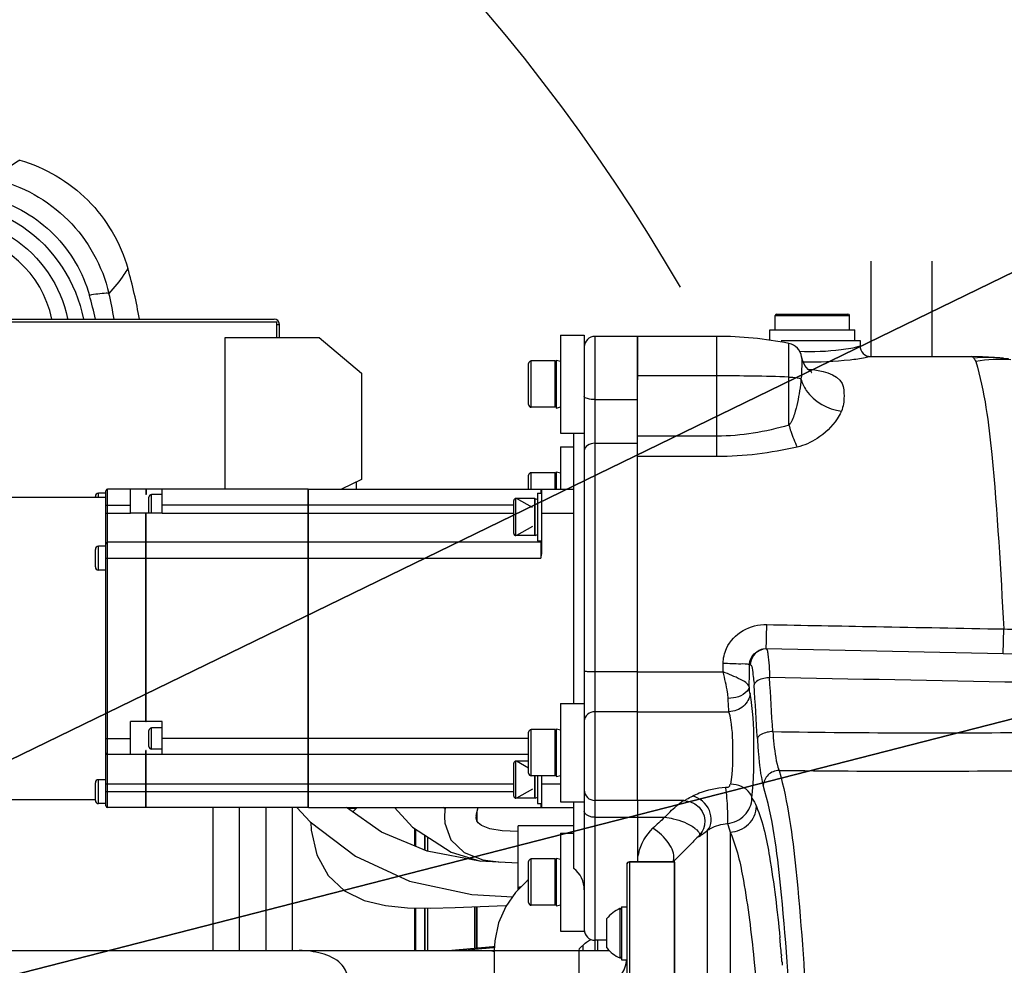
# Model space of a CAD drawing. Header units: millimetres. Extents: x 0 to 11890, y 0 to 8410.
# Tile 70 of 137: x 7280 to 7466, y 2120 to 2298. Entities that reach past the tile are written whole.
import ezdxf

# ---------------------------------------------------------------- set-up
doc = ezdxf.new("R2010")
doc.units = ezdxf.units.MM
doc.header["$LTSCALE"] = 653.95
doc.layers.get('0').update_dxf_attribs({"linetype": 'CONTINUOUS'})
for name, color, linetype in [('304102000017DXF_CONTINUOUS_LINE', 7, 'CONTINUOUS'), ('304102000019DXF_CONTINUOUS_LINE', 7, 'CONTINUOUS'), ('304103000010DXF_CONTINUOUS_LINE', 7, 'CONTINUOUS'), ('304103000011DXF_CONTINUOUS_LINE', 7, 'CONTINUOUS'), ('304104000156DXF_CONTINUOUS_LINE', 7, 'CONTINUOUS'), ('304104000663DXF_CONTINUOUS_LINE', 7, 'CONTINUOUS'), ('304104000664DXF_CONTINUOUS_LINE', 7, 'CONTINUOUS'), ('304107000018DXF_CONTINUOUS_LINE', 7, 'CONTINUOUS'), ('304107000038DXF_CONTINUOUS_LINE', 7, 'CONTINUOUS'), ('304304000009DXF_CONTINUOUS_LINE', 7, 'CONTINUOUS'), ('304304000010DXF_CONTINUOUS_LINE', 7, 'CONTINUOUS'), ('304304000118DXF_CONTINUOUS_LINE', 7, 'CONTINUOUS'), ('501023000093DXF_CONTINUOUS_LINE', 7, 'CONTINUOUS'), ('501023000176DXF_CONTINUOUS_LINE', 7, 'CONTINUOUS'), ('501024000013DXF_CONTINUOUS_LINE', 7, 'CONTINUOUS'), ('504001000006DXF_CONTINUOUS_LINE', 7, 'CONTINUOUS'), ('504001000007DXF_CONTINUOUS_LINE', 7, 'CONTINUOUS'), ('604006000001DXF_CONTINUOUS_LINE', 7, 'CONTINUOUS'), ('604006000002DXF_CONTINUOUS_LINE', 7, 'CONTINUOUS'), ('604007000001DXF_CONTINUOUS_LINE', 7, 'CONTINUOUS'), ('626001000001DXF_CONTINUOUS_LINE', 7, 'CONTINUOUS'), ('QJR6-2000HBUDXF_CONTINUOUS_LINE', 7, 'CONTINUOUS'), ('ZUIDAYUNDONGDXF_CONTINUOUS_LINE', 7, 'CONTINUOUS'), ('ZUIDAYUNDONGFANWEIDXF_DIMENSION', 7, 'CONTINUOUS')]:
    doc.layers.add(name, color=color, linetype=linetype)
doc.styles.get("Standard").update_dxf_attribs({"font": 'txt', "width": 0.7})
doc.dimstyles.new('DIMSTYLE_10', dxfattribs={"dimtxt": 120, "dimasz": 60, "dimexe": 1, "dimexo": 0, "dimgap": 6, "dimtad": 0, "dimtih": 1, "dimtoh": 1, "dimdec": 1, "dimdsep": 46, "dimtxsty": 'Standard', "dimblk": '_FILLED', "dimblk1": '_FILLED', "dimblk2": '_FILLED', "dimcen": 0.09, "dimclrt": 5, "dimazin": 2, "dimtp": 0.5, "dimtm": 0.5, "dimtfac": 1, "dimtdec": 65535, "dimtofl": 0, "dimtmove": 0, "dimatfit": 3, "dimldrblk": '_FILLED', "dimfxl": 0, "dimtolj": 1, "dimarcsym": 0})
doc.dimstyles.new('DIMSTYLE_11', dxfattribs={"dimtxt": 120, "dimasz": 60, "dimexe": 1, "dimexo": 0, "dimtad": 1, "dimdsep": 46, "dimtxsty": 'Standard', "dimblk": '_FILLED', "dimblk1": '_FILLED', "dimblk2": '_FILLED', "dimcen": 0.09, "dimclrt": 5, "dimazin": 2, "dimtp": 0.8, "dimtm": 0.8, "dimtfac": 1, "dimtofl": 0, "dimtmove": 0, "dimatfit": 3, "dimldrblk": '_FILLED', "dimfxl": 0, "dimtolj": 1, "dimarcsym": 0})
doc.dimstyles.new('DIMSTYLE_12', dxfattribs={"dimtxt": 120, "dimasz": 60, "dimexe": 1, "dimexo": 0, "dimtad": 1, "dimdec": 0, "dimdsep": 46, "dimtxsty": 'Standard', "dimblk": '_FILLED', "dimblk1": '_FILLED', "dimblk2": '_FILLED', "dimcen": 0.09, "dimclrt": 5, "dimazin": 2, "dimtp": 2, "dimtm": 2, "dimtfac": 1, "dimtdec": 0, "dimtofl": 0, "dimtmove": 0, "dimatfit": 3, "dimldrblk": '_FILLED', "dimfxl": 0, "dimtolj": 1, "dimarcsym": 0})

# ---------------------------------------------------------------- blocks, each defined once
blk = doc.blocks.new('*D18')
at = {"layer": 'ZUIDAYUNDONGFANWEIDXF_DIMENSION', "color": 2, "linetype": 'Continuous'}
for start, end in [(104.65052, 170), (0, 64.70784)]:
    blk.add_arc((7101.47, 2072.36), 643.87, start, end, dxfattribs=at)
for points in [[(6470.78, 2244.9), (6467.38, 2184.17), (6490.29, 2240.51)], [(7732.55, 2131.83), (7745.34, 2072.36), (7752.53, 2132.76)]]:
    blk.add_solid(points, dxfattribs=at)
blk = doc.blocks.new('_FILLED')
at = {"color": 0, "linetype": 'ByBlock'}
blk.add_solid([(0, 0), (-1, 0.1667), (-1, -0.1667)], dxfattribs=at)
blk = doc.blocks.new('*D20')
at = {"layer": 'ZUIDAYUNDONGFANWEIDXF_DIMENSION', "color": 2, "linetype": 'Continuous'}
for p, q in [((7101.47, 2072.36), (8154.88, 2584.54)), ((7586.21, 2308.04), (7101.47, 2072.36)), ((7586.21, 2308.04), (7586.21, 2308.04))]:
    blk.add_line(p, q, dxfattribs=at)
at = {"layer": 'ZUIDAYUNDONGFANWEIDXF_DIMENSION', "color": 2, "linetype": 'Continuous', "xscale": 60, "yscale": 60, "zscale": 60, "rotation": 205.9299928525}
blk.add_blockref('_FILLED', (7586.21, 2308.04), dxfattribs=at)
blk = doc.blocks.new('*D21')
at = {"layer": 'ZUIDAYUNDONGFANWEIDXF_DIMENSION', "color": 2, "linetype": 'Continuous'}
for p, q in [((7101.47, 2072.36), (9596.57, 2711.23)), ((9052.85, 2572.01), (7101.47, 2072.36)), ((9052.85, 2572.01), (9052.85, 2572.01))]:
    blk.add_line(p, q, dxfattribs=at)
at = {"layer": 'ZUIDAYUNDONGFANWEIDXF_DIMENSION', "color": 2, "linetype": 'Continuous', "xscale": 60, "yscale": 60, "zscale": 60, "rotation": 194.361527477}
blk.add_blockref('_FILLED', (9052.85, 2572.01), dxfattribs=at)

msp = doc.modelspace()

# ---------------------------------------------------------------- linework, layer by layer
at = {"layer": '304102000017DXF_CONTINUOUS_LINE', "color": 7, "linetype": 'Continuous'}
for p, q in [((7396.466, 2238.1), (7388.466, 2238.1)), ((7396.466, 2238.1), (7396.466, 2229.936)), ((7386.466, 2222.258), (7386.466, 2168.888)), ((7384.466, 2168.888), (7384.466, 2219.85)), ((7396.466, 2150.638), (7396.466, 2215.44)), ((7384.466, 2137.804), (7384.466, 2150.388)), ((7386.466, 2150.388), (7386.466, 2126.304)), ((7396.466, 2150.638), (7388.466, 2150.638)), ((7396.466, 2150.518), (7396.466, 2139.075)), ((7390.716, 2124.304), (7388.466, 2124.304))]:
    msp.add_line(p, q, dxfattribs=at)
at = {"layer": '304102000017DXF_CONTINUOUS_LINE', "color": 9, "linetype": 'Continuous'}
for p, q in [((7388.466, 2238.1), (7388.466, 2124.304)), ((7388.466, 2226.173), (7396.466, 2226.173)), ((7388.466, 2217.95), (7396.466, 2217.95)), ((7396.466, 2174.853), (7388.466, 2174.853)), ((7396.466, 2167.35), (7388.466, 2167.35)), ((7388.466, 2147.475), (7396.466, 2147.475))]:
    msp.add_line(p, q, dxfattribs=at)
at = {"layer": '304102000017DXF_CONTINUOUS_LINE', "color": 7, "linetype": 'Continuous'}
for centre, radius, start, end in [((7388.466, 2236.1), 2, 90, 180), ((7388.466, 2152.638), 2, 180, 270), ((7381.466, 2133.804), 5, 0, 53.1301), ((7388.466, 2126.304), 2, 180, 270)]:
    msp.add_arc(centre, radius, start, end, dxfattribs=at)
at = {"layer": '304102000017DXF_CONTINUOUS_LINE', "color": 9, "linetype": 'Continuous'}
for points, knots in [([(7388.466, 2226.173), (7387.99, 2226.173), (7387.368, 2226.211), (7386.466, 2226.575), (7386.466, 2226.824)], [0, 0, 0, 0, 0.6570459, 1, 1, 1, 1]), ([(7388.466, 2217.95), (7387.975, 2217.95), (7387.064, 2217.766), (7386.466, 2216.929), (7386.466, 2216.545)], [0, 0, 0, 0, 0.5607928, 1, 1, 1, 1]), ([(7388.466, 2174.853), (7388.211, 2174.853), (7387.751, 2174.864), (7387.091, 2174.881), (7386.763, 2174.951), (7386.466, 2174.96), (7386.466, 2175.015)], [0, 0, 0, 0, 0.3796777, 0.7018676, 0.918477, 1, 1, 1, 1]), ([(7388.466, 2167.35), (7387.965, 2167.35), (7386.968, 2167.049), (7386.466, 2166.085), (7386.466, 2165.636)], [0, 0, 0, 0, 0.5271471, 1, 1, 1, 1]), ([(7388.466, 2147.475), (7388.209, 2147.475), (7387.452, 2147.533), (7386.466, 2148.088), (7386.466, 2148.633)], [0, 0, 0, 0, 0.3205457, 1, 1, 1, 1])]:
    msp.add_open_spline(points, degree=3, knots=knots, dxfattribs=at)
at = {"layer": '304102000019DXF_CONTINUOUS_LINE', "color": 7, "linetype": 'Continuous'}
for p, q in [((7411.466, 2238.1), (7396.466, 2238.1)), ((7396.466, 2150.639), (7396.466, 2238.099)), ((7423.572, 2237.304), (7438.466, 2237.304)), ((7438.466, 2237.304), (7438.466, 2236.304)), ((7427.436, 2234.245), (7427.437, 2234.24)), ((7427.526, 2233.825), (7427.437, 2234.24)), ((7427.595, 2233.599), (7427.526, 2233.825)), ((7440.466, 2234.304), (7459.402, 2234.304)), ((7420.184, 2179.159), (7420.157, 2179.154)), ((7420.785, 2179.205), (7420.18, 2179.158)), ((7465.469, 2178.306), (7420.786, 2179.205)), ((7484.383, 2177.924), (7465.469, 2178.306)), ((7405.204, 2150.638), (7396.466, 2150.638)), ((7396.466, 2150.219), (7396.466, 2139.075)), ((7408.401, 2144.299), (7408.372, 2144.263)), ((7408.372, 2144.263), (7408.376, 2144.268)), ((7406.52, 2142.414), (7403.455, 2139.349)), ((7403.309, 2139.189), (7403.195, 2139.079)), ((7403.466, 2005.361), (7403.466, 2139.339)), ((7191.466, 2122.359), (7369.466, 2122.359)), ((7385.466, 2122.359), (7391.164, 2122.359))]:
    msp.add_line(p, q, dxfattribs=at)
at = {"layer": '304102000019DXF_CONTINUOUS_LINE', "color": 9, "linetype": 'Continuous'}
for p, q in [((7411.466, 2215.44), (7411.466, 2238.1)), ((7425.048, 2221.382), (7425.048, 2236.77)), ((7411.466, 2230.663), (7396.466, 2230.663)), ((7411.466, 2219.307), (7396.466, 2219.307)), ((7411.466, 2215.44), (7396.466, 2215.44)), ((7465.469, 2178.306), (7465.569, 2182.957)), ((7465.469, 2178.289), (7465.469, 2178.306)), ((7412.626, 2174.853), (7412.64, 2176.442)), ((7417.605, 2176.182), (7417.727, 2176.204)), ((7396.466, 2174.853), (7412.626, 2174.853)), ((7396.466, 2167.35), (7413.744, 2167.35)), ((7396.466, 2147.475), (7401.623, 2147.475)), ((7409.708, 2078.043), (7409.708, 2145.018)), ((7413.951, 2144.692), (7413.951, 2079.597)), ((7408.105, 2143.97), (7408.372, 2144.263)), ((7423.624, 2121.573), (7423.642, 2121.352))]:
    msp.add_line(p, q, dxfattribs=at)
at = {"layer": '304102000019DXF_CONTINUOUS_LINE', "color": 7, "linetype": 'Continuous'}
for points in [[(7429.326, 2231.316), (7429.395, 2231.289), (7429.228, 2231.387), (7428.693, 2231.827), (7428.069, 2232.608), (7427.595, 2233.599)], [(7465.485, 2233.962), (7463.786, 2234.126), (7461.558, 2234.261), (7459.402, 2234.304)], [(7466.533, 2233.833), (7466.388, 2233.852), (7465.485, 2233.962)], [(7405.204, 2150.638), (7406.374, 2150.461), (7407.332, 2150.019), (7408.112, 2149.374), (7408.683, 2148.589), (7409.038, 2147.73), (7409.181, 2146.854), (7409.134, 2146.013), (7408.935, 2145.265), (7408.653, 2144.672), (7408.429, 2144.336), (7408.401, 2144.299)]]:
    msp.add_lwpolyline(points, dxfattribs=at)
for centre, radius, start, end in [((7411.466, 2168.1), 70, 78.81194, 90), ((7424.466, 2233.827), 3, 8.01775, 78.81194), ((7440.466, 2236.304), 2, 179.99998, 270), ((7804.298, 1744.54), 562.61, 134.7661, 134.9931), ((7434.587, 2106.568), 45.194, 133.52072, 133.79571)]:
    msp.add_arc(centre, radius, start, end, dxfattribs=at)
at = {"layer": '304102000019DXF_CONTINUOUS_LINE', "color": 9, "linetype": 'Continuous'}
for centre, radius, start, end in [((7462.513, 2207.377), 26.751, 83.6223, 95.63077), ((7429.429, 2289.994), 56.723, 268.29035, 268.40954), ((7411.528, 1834.949), 395.714, 88.04213, 90.00907), ((7427.606, 2227.23), 8.014, 335.12184, 336.2452), ((7420.698, 2176.243), 2.961, 100.07155, 106.8606), ((6921.219, 2179.278), 496.396, 359.16317, 359.64263), ((4027.147, 1964.84), 3397.686, 3.331546, 3.502458), ((4150.082, 1968.18), 3277.758, 3.418538, 3.59646), ((6820.601, -31141.074), 33320.282, 88.804154, 88.9668474), ((7452.231, 4018.104), 1854.721, 269.065922, 270.699338), ((7448.427, 4497.113), 2340.943, 269.382205, 270.656287), ((7596.889, 1936.291), 287.624, 132.75723, 133.36486), ((7405.31, 2146.749), 3.926, 320.8157, 337.74479), ((7405.387, 2146.688), 3.828, 315.11981, 320.7948), ((7402.016, 2139.734), 1.327, 328.48993, 335.41897), ((7096.492, 2094.17), 328.277, 4.78843, 5.35013), ((7063.648, 2091.388), 361.239, 4.58544, 4.75803)]:
    msp.add_arc(centre, radius, start, end, dxfattribs=at)
for points, knots in [([(7426.989, 2235.314), (7429.62, 2235.14), (7433.477, 2235.394), (7437.31, 2235.939), (7438.466, 2236.304)], [0, 0, 0, 0, 0.6851479, 1, 1, 1, 1]), ([(7427.437, 2234.24), (7427.448, 2234.162), (7427.467, 2233.583), (7427.459, 2233.006), (7427.453, 2232.507)], [0, 0, 0, 0, 0.1361672, 1, 1, 1, 1]), ([(7427.854, 2233.292), (7430.763, 2233.211), (7434.642, 2233.473), (7438.836, 2233.95), (7440.116, 2234.286), (7440.466, 2234.304)], [0, 0, 0, 0, 0.6891327, 0.9170389, 1, 1, 1, 1]), ([(7459.402, 2234.304), (7459.487, 2234.304), (7459.682, 2234.231), (7459.818, 2234.085), (7459.888, 2233.998)], [0, 0, 0, 0, 0.4305893, 1, 1, 1, 1]), ([(7459.888, 2233.998), (7459.958, 2233.912), (7460.094, 2233.706), (7460.206, 2233.487), (7460.263, 2233.364)], [0, 0, 0, 0, 0.4492731, 1, 1, 1, 1]), ([(7428.759, 2231.946), (7431.034, 2231.67), (7435.221, 2230.965), (7435.516, 2226.625), (7435.324, 2224.87), (7434.941, 2224.002)], [0, 0, 0, 0, 0.5663128, 0.7656636, 1, 1, 1, 1]), ([(7460.263, 2233.364), (7461.985, 2227.692), (7464.054, 2210.767), (7464.944, 2193.926), (7465.569, 2182.956)], [0, 0, 0, 0, 0.3504449, 1, 1, 1, 1]), ([(7425.048, 2230.432), (7425.298, 2230.423), (7426.057, 2230.365), (7426.867, 2230.327), (7427.323, 2230.08)], [0, 0, 0, 0, 0.3260882, 1, 1, 1, 1]), ([(7427.323, 2230.08), (7427.187, 2228.591), (7426.871, 2226.337), (7426.106, 2223.449), (7425.581, 2221.933), (7425.048, 2221.382)], [0, 0, 0, 0, 0.4946644, 0.7460647, 1, 1, 1, 1]), ([(7427.323, 2230.08), (7427.521, 2229.315), (7428.982, 2226.228), (7432.396, 2224.334), (7434.941, 2224.002)], [0, 0, 0, 0, 0.2354125, 1, 1, 1, 1]), ([(7434.877, 2223.859), (7434.667, 2223.407), (7433.53, 2221.444), (7431.831, 2219.824), (7430.354, 2218.857)], [0, 0, 0, 0, 0.2199147, 1, 1, 1, 1]), ([(7425.048, 2221.382), (7425.159, 2220.996), (7425.595, 2219.583), (7426.123, 2218.194), (7426.6, 2217.228)], [0, 0, 0, 0, 0.2717238, 1, 1, 1, 1]), ([(7413.287, 2179.304), (7413.931, 2180.69), (7416.195, 2183.076), (7419.338, 2183.821), (7420.872, 2183.792)], [0, 0, 0, 0, 0.4991248, 1, 1, 1, 1]), ([(7420.778, 2179.512), (7420.783, 2179.737), (7420.817, 2181.163), (7420.847, 2182.59), (7420.872, 2183.792)], [0, 0, 0, 0, 0.1573078, 1, 1, 1, 1]), ([(7420.768, 2179.201), (7420.794, 2179.208), (7420.738, 2179.36), (7420.776, 2179.435), (7420.778, 2179.512)], [0, 0, 0, 0, 0.2530545, 1, 1, 1, 1]), ([(7420.786, 2179.205), (7420.821, 2179.204), (7420.9, 2179.105), (7420.928, 2179.011), (7420.948, 2178.943)], [0, 0, 0, 0, 0.3338801, 1, 1, 1, 1]), ([(7420.948, 2178.943), (7421.019, 2178.711), (7421.292, 2177), (7421.351, 2175.273), (7421.397, 2173.79)], [0, 0, 0, 0, 0.1405844, 1, 1, 1, 1]), ([(7417.605, 2176.182), (7417.101, 2176.405), (7415.366, 2176.287), (7413.747, 2176.436), (7412.64, 2176.442)], [0, 0, 0, 0, 0.3325267, 1, 1, 1, 1]), ([(7417.727, 2176.204), (7418.08, 2176.267), (7418.242, 2174.208), (7418.429, 2173.352), (7418.486, 2172.409)], [0, 0, 0, 0, 0.2753927, 1, 1, 1, 1]), ([(7413.59, 2169.851), (7413.575, 2170.244), (7413.377, 2171.936), (7412.955, 2173.588), (7412.626, 2174.853)], [0, 0, 0, 0, 0.23103, 1, 1, 1, 1]), ([(7417.562, 2172.029), (7417.342, 2172.721), (7415.396, 2173.743), (7413.743, 2174.443), (7412.626, 2174.853)], [0, 0, 0, 0, 0.3792441, 1, 1, 1, 1]), ([(7421.397, 2173.79), (7421.043, 2173.77), (7420.017, 2173.623), (7418.648, 2173.134), (7418.486, 2172.409)], [0, 0, 0, 0, 0.3232633, 1, 1, 1, 1]), ([(7417.562, 2172.028), (7417.509, 2171.738), (7416.651, 2170.325), (7414.863, 2169.92), (7413.59, 2169.851)], [0, 0, 0, 0, 0.1881629, 1, 1, 1, 1]), ([(7417.716, 2170.778), (7417.654, 2169.893), (7416.615, 2168.082), (7414.72, 2167.402), (7413.744, 2167.35)], [0, 0, 0, 0, 0.4760042, 1, 1, 1, 1]), ([(7417.716, 2170.778), (7417.703, 2170.847), (7417.618, 2171.248), (7417.603, 2171.662), (7417.606, 2172.002)], [0, 0, 0, 0, 0.1699158, 1, 1, 1, 1]), ([(7418.083, 2151.081), (7418.447, 2154.59), (7418.522, 2161.169), (7418.309, 2167.787), (7417.716, 2170.778)], [0, 0, 0, 0, 0.5364081, 1, 1, 1, 1]), ([(7413.744, 2167.35), (7413.728, 2167.52), (7413.656, 2168.353), (7413.616, 2169.187), (7413.59, 2169.851)], [0, 0, 0, 0, 0.2044362, 1, 1, 1, 1]), ([(7414.111, 2153.714), (7414.473, 2156.133), (7414.556, 2160.698), (7414.326, 2165.315), (7413.744, 2167.35)], [0, 0, 0, 0, 0.5361086, 1, 1, 1, 1]), ([(7421.995, 2163.63), (7421.642, 2163.609), (7420.626, 2163.466), (7419.255, 2163.008), (7419.09, 2162.292)], [0, 0, 0, 0, 0.3252863, 1, 1, 1, 1]), ([(7421.995, 2163.63), (7422.056, 2162.839), (7422.301, 2160.383), (7422.597, 2157.882), (7423.186, 2156.306)], [0, 0, 0, 0, 0.3202323, 1, 1, 1, 1]), ([(7419.09, 2162.292), (7419.145, 2161.345), (7419.373, 2158.407), (7419.637, 2155.431), (7420.206, 2153.508)], [0, 0, 0, 0, 0.3210374, 1, 1, 1, 1]), ([(7423.186, 2156.306), (7422.441, 2156.277), (7420.949, 2155.688), (7420.237, 2154.222), (7420.206, 2153.508)], [0, 0, 0, 0, 0.5105978, 1, 1, 1, 1]), ([(7423.186, 2156.306), (7424.917, 2150.255), (7426.892, 2134.468), (7427.988, 2118.727), (7428.415, 2109.22)], [0, 0, 0, 0, 0.3980563, 1, 1, 1, 1]), ([(7413.111, 2153.121), (7413.325, 2153.132), (7413.721, 2153.045), (7413.96, 2153.514), (7413.881, 2153.631)], [0, 0, 0, 0, 0.6030207, 1, 1, 1, 1]), ([(7418.083, 2151.081), (7418.038, 2151.423), (7417.313, 2152.999), (7415.425, 2153.636), (7414.111, 2153.714)], [0, 0, 0, 0, 0.2079264, 1, 1, 1, 1]), ([(7406.88, 2151.459), (7407.288, 2151.682), (7409.245, 2152.602), (7411.419, 2153.036), (7413.111, 2153.121)], [0, 0, 0, 0, 0.2155004, 1, 1, 1, 1]), ([(7413.447, 2146.294), (7413.555, 2146.591), (7413.508, 2147.549), (7413.5, 2149.805), (7413.315, 2151.781), (7413.111, 2153.121)], [0, 0, 0, 0, 0.1384784, 0.4062915, 1, 1, 1, 1]), ([(7425.528, 2105.81), (7425.114, 2115.453), (7424.013, 2131.398), (7422.01, 2147.404), (7420.206, 2153.508)], [0, 0, 0, 0, 0.6026465, 1, 1, 1, 1]), ([(7401.623, 2147.475), (7401.95, 2147.833), (7403.041, 2148.971), (7404.282, 2149.946), (7405.124, 2150.639)], [0, 0, 0, 0, 0.3079037, 1, 1, 1, 1]), ([(7405.204, 2150.638), (7405.406, 2150.638), (7405.955, 2151.022), (7406.511, 2151.257), (7406.88, 2151.459)], [0, 0, 0, 0, 0.324184, 1, 1, 1, 1]), ([(7409.708, 2145.018), (7410.529, 2145.96), (7410.587, 2149.217), (7408.235, 2151.16), (7406.88, 2151.459)], [0, 0, 0, 0, 0.4737166, 1, 1, 1, 1]), ([(7413.447, 2146.294), (7414.643, 2146.411), (7416.999, 2147.51), (7418.042, 2149.912), (7418.083, 2151.081)], [0, 0, 0, 0, 0.5068287, 1, 1, 1, 1]), ([(7413.951, 2144.692), (7415.202, 2144.73), (7417.743, 2145.767), (7418.878, 2148.288), (7418.917, 2149.515)], [0, 0, 0, 0, 0.5050071, 1, 1, 1, 1]), ([(7418.917, 2149.515), (7420.194, 2146.524), (7421.84, 2138.195), (7422.859, 2129.897), (7423.339, 2124.779)], [0, 0, 0, 0, 0.3875046, 1, 1, 1, 1]), ([(7401.623, 2147.475), (7402.167, 2147.421), (7404.128, 2147.075), (7406.058, 2146.331), (7407.218, 2145.469)], [0, 0, 0, 0, 0.2746139, 1, 1, 1, 1]), ([(7409.708, 2145.018), (7409.891, 2145.14), (7411.019, 2145.831), (7412.346, 2146.221), (7413.447, 2146.294)], [0, 0, 0, 0, 0.1661199, 1, 1, 1, 1]), ([(7396.494, 2139.069), (7396.532, 2139.606), (7396.848, 2141.933), (7398.08, 2144.15), (7399.395, 2145.393)], [0, 0, 0, 0, 0.2293901, 1, 1, 1, 1]), ([(7403.333, 2139.532), (7403.533, 2140.565), (7402.325, 2143.019), (7400.575, 2144.683), (7399.395, 2145.393)], [0, 0, 0, 0, 0.4329787, 1, 1, 1, 1]), ([(7407.218, 2145.469), (7407.376, 2145.351), (7407.778, 2145.016), (7408.272, 2144.484), (7408.181, 2144.135)], [0, 0, 0, 0, 0.3527328, 1, 1, 1, 1]), ([(7413.951, 2144.692), (7415.256, 2141.823), (7416.934, 2133.75), (7418.758, 2119.341), (7419.947, 2100.627), (7420.321, 2086.902), (7420.399, 2079.597)], [0, 0, 0, 0, 0.1441055, 0.3721426, 0.6660172, 1, 1, 1, 1]), ([(7408.105, 2143.97), (7408.07, 2143.926), (7407.95, 2143.798), (7408.213, 2143.864), (7408.404, 2144.048), (7408.655, 2144.205), (7408.793, 2144.309)], [0, 0, 0, 0, 0.1545649, 0.2398629, 0.5268488, 1, 1, 1, 1]), ([(7408.181, 2144.135), (7408.174, 2144.107), (7408.153, 2144.054), (7408.119, 2144.007), (7408.1, 2143.987)], [0, 0, 0, 0, 0.4980554, 1, 1, 1, 1]), ([(7408.1, 2143.987), (7408.111, 2143.997), (7408.124, 2144.032), (7408.137, 2144.012), (7408.136, 2144.01)], [0, 0, 0, 0, 0.8829729, 1, 1, 1, 1]), ([(7408.136, 2144.01), (7408.133, 2144.004), (7408.123, 2143.991), (7408.112, 2143.978), (7408.105, 2143.97)], [0, 0, 0, 0, 0.3828098, 1, 1, 1, 1]), ([(7403.223, 2139.182), (7403.248, 2139.236), (7403.292, 2139.351), (7403.321, 2139.471), (7403.333, 2139.532)], [0, 0, 0, 0, 0.4893536, 1, 1, 1, 1]), ([(7423.731, 2120.268), (7423.74, 2120.153), (7423.758, 2119.924), (7423.776, 2119.694), (7423.785, 2119.579)], [0, 0, 0, 0, 0.4990194, 1, 1, 1, 1])]:
    msp.add_open_spline(points, degree=3, knots=knots, dxfattribs=at)
for points in [[(7466.885, 2233.694), (7464.684, 2233.863), (7462.445, 2233.744), (7460.271, 2233.365)], [(7427.453, 2232.507), (7427.444, 2231.697), (7427.43, 2230.883), (7427.323, 2230.08)], [(7425.048, 2221.382), (7420.652, 2220.096), (7416.046, 2219.307), (7411.466, 2219.307)], [(7430.354, 2218.857), (7429.213, 2218.11), (7427.93, 2217.529), (7426.6, 2217.228)], [(7426.6, 2217.228), (7421.645, 2216.108), (7416.546, 2215.44), (7411.466, 2215.44)], [(7420.872, 2183.792), (7427.737, 2183.661), (7434.601, 2183.531), (7441.466, 2183.403)], [(7441.466, 2183.403), (7449.5, 2183.252), (7457.534, 2183.103), (7465.569, 2182.956)], [(7465.569, 2182.957), (7467.492, 2182.909), (7469.416, 2182.857), (7471.339, 2182.807)], [(7412.64, 2176.442), (7412.647, 2177.42), (7412.875, 2178.417), (7413.287, 2179.304)], [(7419.839, 2179.076), (7418.702, 2178.731), (7417.724, 2177.393), (7417.727, 2176.204)], [(7417.864, 2177.356), (7418.254, 2178.245), (7419.204, 2178.971), (7420.158, 2179.149)], [(7417.605, 2176.182), (7417.613, 2176.583), (7417.703, 2176.989), (7417.864, 2177.356)], [(7418.083, 2151.081), (7418.422, 2150.596), (7418.685, 2150.059), (7418.917, 2149.515)], [(7413.447, 2146.294), (7413.666, 2145.779), (7413.816, 2145.236), (7413.951, 2144.692)], [(7408.793, 2144.309), (7409.103, 2144.539), (7409.407, 2144.777), (7409.708, 2145.018)], [(7368.621, 2122.359), (7368.911, 2122.359), (7369.206, 2122.289), (7369.47, 2122.168)]]:
    msp.add_open_spline(points, degree=3, dxfattribs=at)
at = {"layer": '304102000019DXF_CONTINUOUS_LINE', "color": 7, "linetype": 'Continuous'}
msp.add_open_spline([(7341.758, 2117.359), (7341.758, 2118.275), (7340.449, 2120.507), (7336.914, 2121.994), (7334.124, 2122.359), (7332.723, 2122.359)], degree=3, knots=[0, 0, 0, 0, 0.2467116, 0.6222099, 1, 1, 1, 1], dxfattribs=at)
at = {"layer": '304103000010DXF_CONTINUOUS_LINE', "color": 7, "linetype": 'Continuous'}
for p, q in [((7369.241, 2123.06), (7361.458, 2122.359)), ((7369.507, 2123.095), (7369.241, 2123.06))]:
    msp.add_line(p, q, dxfattribs=at)
at = {"layer": '304103000010DXF_CONTINUOUS_LINE', "color": 9, "linetype": 'Continuous'}
for centre, radius, start, end in [((7340.063, 2405.085), 283.63, 274.56209, 275.60655), ((7345.007, 2353.548), 231.856, 275.63491, 275.84107), ((7346.495, 2339.012), 217.243, 275.84087, 276.07018)]:
    msp.add_arc(centre, radius, start, end, dxfattribs=at)
at = {"layer": '304103000011DXF_CONTINUOUS_LINE', "color": 7, "linetype": 'Continuous'}
for centre, radius, start, end in [((7266.466, 2237.359), 20, 11.5559, 231.30595), ((7214.109, 2226.278), 89.735, 9.68205, 15.92251)]:
    msp.add_arc(centre, radius, start, end, dxfattribs=at)
at = {"layer": '304103000011DXF_CONTINUOUS_LINE', "color": 9, "linetype": 'Continuous'}
for centre, radius, start, end in [((7198.957, 2219.721), 97.759, 12.78994, 15.49319), ((7204.671, 2225.081), 94.549, 9.91562, 12.90123), ((7265.407, 2236.661), 24.111, 11.25907, 11.57711)]:
    msp.add_arc(centre, radius, start, end, dxfattribs=at)
for points, knots in [([(7280.002, 2271.295), (7279.615, 2271.062), (7277.958, 2269.995), (7276.42, 2268.749), (7275.298, 2267.727)], [0, 0, 0, 0, 0.2294361, 1, 1, 1, 1]), ([(7275.298, 2267.727), (7280.431, 2266.51), (7290.218, 2261.113), (7295.616, 2251.326), (7296.834, 2246.191)], [0, 0, 0, 0, 0.4999401, 1, 1, 1, 1]), ([(7260.147, 2262.888), (7266.928, 2264.311), (7282.287, 2261.293), (7290.715, 2248.198), (7292.03, 2241.362)], [0, 0, 0, 0, 0.4988385, 1, 1, 1, 1]), ([(7274.941, 2264.057), (7279.218, 2262.872), (7287.253, 2258.148), (7291.978, 2250.112), (7293.163, 2245.834)], [0, 0, 0, 0, 0.4999474, 1, 1, 1, 1]), ([(7260.548, 2259.822), (7266.507, 2261.205), (7280.133, 2258.985), (7287.796, 2247.509), (7289.027, 2241.5)], [0, 0, 0, 0, 0.4993122, 1, 1, 1, 1]), ([(7300.401, 2250.895), (7300.168, 2250.508), (7299.101, 2248.852), (7297.856, 2247.313), (7296.834, 2246.191)], [0, 0, 0, 0, 0.2294333, 1, 1, 1, 1]), ([(7296.834, 2246.191), (7296.666, 2246.222), (7295.425, 2246.218), (7294.209, 2246.012), (7293.163, 2245.834)], [0, 0, 0, 0, 0.1385943, 1, 1, 1, 1])]:
    msp.add_open_spline(points, degree=3, knots=knots, dxfattribs=at)
at = {"layer": '304103000011DXF_CONTINUOUS_LINE', "color": 7, "linetype": 'Continuous'}
msp.add_open_spline([(7280.002, 2271.295), (7284.779, 2269.931), (7293.791, 2264.685), (7299.038, 2255.672), (7300.401, 2250.895)], degree=3, knots=[0, 0, 0, 0, 0.4999964, 1, 1, 1, 1], dxfattribs=at)
at = {"layer": '304104000156DXF_CONTINUOUS_LINE', "color": 7, "linetype": 'Continuous'}
for p, q in [((7381.966, 2238.35), (7386.466, 2238.35)), ((7381.966, 2238.35), (7381.966, 2219.85)), ((7386.466, 2238.35), (7386.466, 2222.258)), ((7381.966, 2219.85), (7386.466, 2219.85)), ((7381.966, 2217.304), (7384.466, 2217.304)), ((7381.966, 2217.304), (7381.966, 2209.304)), ((7381.966, 2168.888), (7386.466, 2168.888)), ((7381.966, 2168.888), (7381.966, 2150.388)), ((7386.466, 2168.862), (7386.466, 2150.388)), ((7381.966, 2150.388), (7386.466, 2150.388)), ((7381.966, 2144.506), (7384.466, 2144.506)), ((7381.966, 2144.506), (7381.966, 2126.006)), ((7381.966, 2126.006), (7386.466, 2126.006)), ((7386.466, 2126.377), (7386.466, 2126.006))]:
    msp.add_line(p, q, dxfattribs=at)
at = {"layer": '304104000663DXF_CONTINUOUS_LINE', "color": 4, "linetype": 'Continuous'}
msp.add_line((7440.466, 2252.267), (7440.466, 2234.304), dxfattribs=at)
at = {"layer": '304104000664DXF_CONTINUOUS_LINE', "color": 4, "linetype": 'Continuous'}
msp.add_line((7451.966, 2252.267), (7451.966, 2234.304), dxfattribs=at)
at = {"layer": '304107000018DXF_CONTINUOUS_LINE', "color": 7, "linetype": 'Continuous'}
for p, q in [((7403.466, 2139.075), (7394.966, 2139.075)), ((7403.466, 2139.025), (7403.466, 2010.683)), ((7394.466, 2138.576), (7394.466, 2010.945))]:
    msp.add_line(p, q, dxfattribs=at)
at = {"layer": '304107000018DXF_CONTINUOUS_LINE', "color": 9, "linetype": 'Continuous'}
for p, q in [((7394.966, 2139.075), (7394.966, 2010.444)), ((7403.466, 2139.025), (7394.966, 2139.025))]:
    msp.add_line(p, q, dxfattribs=at)
at = {"layer": '304107000018DXF_CONTINUOUS_LINE', "color": 7, "linetype": 'Continuous'}
for centre, radius, start, end in [((7394.966, 2138.575), 0.5, 90, 180), ((7389.466, 2120.859), 5, 270, 357.27194)]:
    msp.add_arc(centre, radius, start, end, dxfattribs=at)
at = {"layer": '304107000018DXF_CONTINUOUS_LINE', "color": 9, "linetype": 'Continuous'}
msp.add_arc((7394.932, 2138.528), 0.466, 174.24259, 179.97236, dxfattribs=at)
msp.add_open_spline([(7394.966, 2139.025), (7394.742, 2139.025), (7394.49, 2138.797), (7394.468, 2138.575)], degree=3, dxfattribs=at)
at = {"layer": '304107000038DXF_CONTINUOUS_LINE', "color": 7, "linetype": 'Continuous'}
for p, q in [((7373.966, 2133.859), (7373.966, 2133.803)), ((7388.966, 2124.304), (7388.966, 2122.359)), ((7386.216, 2123.353), (7386.216, 2122.359))]:
    msp.add_line(p, q, dxfattribs=at)
at = {"layer": '304107000038DXF_CONTINUOUS_LINE', "color": 9, "linetype": 'Continuous'}
for p, q in [((7374.466, 2134.299), (7374.466, 2134.359)), ((7388.466, 2124.304), (7388.466, 2122.359))]:
    msp.add_line(p, q, dxfattribs=at)
at = {"layer": '304107000038DXF_CONTINUOUS_LINE', "color": 7, "linetype": 'Continuous'}
msp.add_arc((7374.466, 2133.859), 0.5, 90, 180, dxfattribs=at)
at = {"layer": '304107000038DXF_CONTINUOUS_LINE', "color": 9, "linetype": 'Continuous'}
msp.add_arc((7374.456, 2133.803), 0.491, 173.48578, 179.98821, dxfattribs=at)
msp.add_open_spline([(7373.969, 2133.859), (7373.982, 2133.976), (7374.102, 2134.209), (7374.347, 2134.299), (7374.466, 2134.299)], degree=3, knots=[0, 0, 0, 0, 0.4984873, 1, 1, 1, 1], dxfattribs=at)
at = {"layer": '304304000009DXF_CONTINUOUS_LINE', "color": 7, "linetype": 'Continuous'}
for p, q in [((7254.966, 2241.359), (7327.966, 2241.359)), ((7328.966, 2237.859), (7328.966, 2240.359)), ((7366.223, 2148.537), (7366.223, 2146.745)), ((7356.409, 2144.074), (7356.409, 2141.28)), ((7356.409, 2130.353), (7356.409, 2122.359)), ((7366.223, 2130.642), (7366.223, 2122.788))]:
    msp.add_line(p, q, dxfattribs=at)
at = {"layer": '304304000009DXF_CONTINUOUS_LINE', "color": 9, "linetype": 'Continuous'}
for p, q in [((7328.466, 2240.359), (7328.966, 2240.359)), ((7366.117, 2147.244), (7366.117, 2147.859)), ((7354.532, 2142.063), (7354.532, 2145.291)), ((7354.721, 2141.984), (7354.721, 2145.168)), ((7356.333, 2144.123), (7356.333, 2141.312)), ((7356.889, 2143.763), (7356.889, 2141.086)), ((7354.532, 2122.359), (7354.532, 2130.386)), ((7354.721, 2122.359), (7354.721, 2130.383)), ((7356.333, 2130.355), (7356.333, 2122.359)), ((7356.889, 2130.345), (7356.889, 2122.359)), ((7365.852, 2122.755), (7365.852, 2130.626)), ((7366.117, 2122.779), (7366.117, 2130.637))]:
    msp.add_line(p, q, dxfattribs=at)
at = {"layer": '304304000009DXF_CONTINUOUS_LINE', "color": 7, "linetype": 'Continuous'}
msp.add_arc((7327.966, 2240.359), 1, 0, 90, dxfattribs=at)
at = {"layer": '304304000010DXF_CONTINUOUS_LINE', "color": 7, "linetype": 'Continuous'}
for p, q in [((7254.466, 2240.859), (7328.466, 2240.859)), ((7328.466, 2237.859), (7328.466, 2240.859)), ((7318.742, 2237.859), (7336.466, 2237.859)), ((7318.742, 2209.304), (7318.742, 2237.859)), ((7336.466, 2237.859), (7344.466, 2231.147)), ((7344.466, 2231.147), (7344.466, 2211.147)), ((7344.466, 2211.147), (7340.655, 2209.304)), ((7343.466, 2210.663), (7343.466, 2209.304)), ((7321.466, 2122.359), (7321.466, 2149.304)), ((7331.466, 2122.359), (7331.466, 2149.304)), ((7343.466, 2149.109), (7341.919, 2149.109)), ((7342.828, 2148.472), (7343.466, 2149.109)), ((7343.466, 2149.304), (7343.466, 2149.109))]:
    msp.add_line(p, q, dxfattribs=at)
at = {"layer": '304304000010DXF_CONTINUOUS_LINE', "color": 9, "linetype": 'Continuous'}
for p, q in [((7316.466, 2122.359), (7316.466, 2149.304)), ((7326.466, 2122.359), (7326.466, 2149.304))]:
    msp.add_line(p, q, dxfattribs=at)
at = {"layer": '304304000118DXF_CONTINUOUS_LINE', "color": 7, "linetype": 'Continuous'}
for p, q in [((7269.966, 2207.804), (7296.266, 2207.804)), ((7294.266, 2207.804), (7294.266, 2207.954)), ((7296.266, 2208.554), (7294.866, 2208.554)), ((7296.266, 2149.604), (7296.266, 2209.004)), ((7303.766, 2209.304), (7296.566, 2209.304)), ((7300.866, 2204.804), (7300.866, 2209.304)), ((7303.766, 2209.304), (7303.766, 2208.304)), ((7303.866, 2208.304), (7303.766, 2208.304)), ((7334.366, 2209.304), (7303.866, 2209.304)), ((7303.866, 2209.304), (7303.866, 2208.304)), ((7304.366, 2204.804), (7304.366, 2207.804)), ((7306.866, 2208.304), (7304.866, 2208.304)), ((7306.866, 2204.804), (7306.866, 2209.304)), ((7334.366, 2149.304), (7334.366, 2209.304)), ((7334.466, 2208.304), (7334.366, 2208.304)), ((7334.466, 2209.304), (7384.466, 2209.304)), ((7334.466, 2149.304), (7334.466, 2209.304)), ((7378.466, 2197.417), (7378.466, 2209.304)), ((7303.766, 2204.804), (7300.866, 2204.804)), ((7303.766, 2165.554), (7303.766, 2204.804)), ((7306.866, 2204.804), (7303.866, 2204.804)), ((7303.866, 2165.554), (7303.866, 2204.804)), ((7303.866, 2203.102), (7303.766, 2203.102)), ((7296.266, 2198.554), (7294.866, 2198.554)), ((7303.766, 2199.304), (7296.566, 2199.304)), ((7303.866, 2198.304), (7303.766, 2198.304)), ((7334.366, 2199.304), (7303.866, 2199.304)), ((7334.466, 2198.304), (7334.366, 2198.304)), ((7378.266, 2199.304), (7334.466, 2199.304)), ((7294.266, 2194.654), (7294.266, 2197.954)), ((7296.266, 2194.054), (7294.866, 2194.054)), ((7303.766, 2165.554), (7300.866, 2165.554)), ((7300.866, 2159.304), (7300.866, 2165.554)), ((7303.766, 2165.533), (7303.766, 2165.473)), ((7303.866, 2165.473), (7303.766, 2165.473)), ((7306.866, 2165.554), (7303.866, 2165.554)), ((7303.866, 2165.533), (7303.866, 2165.473)), ((7306.866, 2159.304), (7306.866, 2165.554)), ((7304.366, 2160.804), (7304.366, 2163.804)), ((7306.866, 2164.304), (7304.866, 2164.304)), ((7303.766, 2159.304), (7296.566, 2159.304)), ((7303.866, 2160.077), (7303.766, 2160.077)), ((7303.766, 2149.304), (7303.766, 2160.077)), ((7303.866, 2149.304), (7303.866, 2160.077)), ((7334.366, 2159.304), (7303.866, 2159.304)), ((7306.866, 2160.304), (7304.866, 2160.304)), ((7334.466, 2160.304), (7334.366, 2160.304)), ((7375.966, 2159.304), (7334.466, 2159.304)), ((7294.266, 2150.654), (7294.266, 2153.954)), ((7296.266, 2154.554), (7294.866, 2154.554)), ((7378.466, 2149.304), (7378.466, 2155.278)), ((7269.966, 2150.804), (7294.266, 2150.804)), ((7296.266, 2150.054), (7294.866, 2150.054)), ((7303.866, 2150.304), (7303.766, 2150.304)), ((7334.466, 2150.304), (7334.366, 2150.304)), ((7303.766, 2149.304), (7296.566, 2149.304)), ((7334.366, 2149.304), (7303.866, 2149.304)), ((7334.466, 2149.304), (7384.466, 2149.304))]:
    msp.add_line(p, q, dxfattribs=at)
at = {"layer": '304304000118DXF_CONTINUOUS_LINE', "color": 9, "linetype": 'Continuous'}
for p, q in [((7294.866, 2207.804), (7294.866, 2208.554)), ((7296.566, 2149.304), (7296.566, 2209.304)), ((7304.866, 2204.804), (7304.866, 2208.304)), ((7378.266, 2209.304), (7378.266, 2208.552)), ((7296.266, 2206.304), (7300.866, 2206.304)), ((7373.166, 2206.304), (7306.866, 2206.304)), ((7296.266, 2204.804), (7300.866, 2204.804)), ((7306.866, 2204.804), (7373.166, 2204.804)), ((7378.466, 2204.804), (7384.466, 2204.804)), ((7294.866, 2194.054), (7294.866, 2198.554)), ((7378.266, 2199.552), (7378.266, 2196.304)), ((7296.266, 2196.304), (7378.266, 2196.304)), ((7304.866, 2160.304), (7304.866, 2164.304)), ((7296.266, 2162.304), (7300.866, 2162.304)), ((7375.966, 2162.304), (7306.866, 2162.304)), ((7294.866, 2150.054), (7294.866, 2154.554)), ((7296.266, 2153.804), (7373.166, 2153.804)), ((7378.466, 2153.804), (7381.966, 2153.804)), ((7296.266, 2152.304), (7373.166, 2152.304)), ((7378.266, 2150.055), (7378.266, 2149.304))]:
    msp.add_line(p, q, dxfattribs=at)
at = {"layer": '304304000118DXF_CONTINUOUS_LINE', "color": 7, "linetype": 'Continuous'}
for centre, radius, start, end in [((7294.866, 2207.954), 0.6, 90, 180), ((7296.566, 2209.004), 0.3, 90, 180), ((7304.866, 2207.804), 0.5, 90, 180), ((7294.866, 2197.954), 0.6, 90, 180), ((7296.566, 2199.004), 0.3, 90, 180), ((7378.266, 2199.504), 0.2, 270, 360), ((7294.866, 2194.654), 0.6, 180, 270), ((7304.866, 2163.804), 0.5, 90, 180), ((7296.566, 2159.604), 0.3, 180, 270), ((7304.866, 2160.804), 0.5, 180, 270), ((7294.866, 2153.954), 0.6, 90, 180), ((7294.866, 2150.654), 0.6, 180, 270), ((7296.566, 2149.604), 0.3, 180, 270)]:
    msp.add_arc(centre, radius, start, end, dxfattribs=at)
msp.add_open_spline([(7378.266, 2196.304), (7378.36, 2196.669), (7378.466, 2197.04), (7378.466, 2197.417)], degree=3, dxfattribs=at)
at = {"layer": '501023000093DXF_CONTINUOUS_LINE', "color": 7, "linetype": 'Continuous'}
for p, q in [((7377.166, 2207.552), (7373.566, 2207.552)), ((7377.166, 2200.552), (7377.166, 2207.552)), ((7373.166, 2200.952), (7373.166, 2207.152)), ((7377.166, 2200.552), (7373.566, 2200.552)), ((7373.166, 2151.455), (7373.166, 2157.655)), ((7375.966, 2158.055), (7373.566, 2158.055)), ((7377.166, 2151.055), (7377.166, 2155.278)), ((7377.166, 2151.055), (7373.566, 2151.055))]:
    msp.add_line(p, q, dxfattribs=at)
at = {"layer": '501023000093DXF_CONTINUOUS_LINE', "color": 9, "linetype": 'Continuous'}
for p, q in [((7373.566, 2200.552), (7373.566, 2207.552)), ((7373.566, 2151.055), (7373.566, 2158.055))]:
    msp.add_line(p, q, dxfattribs=at)
at = {"layer": '501023000093DXF_CONTINUOUS_LINE', "color": 2, "linetype": 'Continuous'}
for p, q in [((7376.666, 2205.841), (7373.702, 2207.552)), ((7376.666, 2202.264), (7373.702, 2200.552)), ((7375.966, 2156.748), (7373.702, 2158.055)), ((7376.666, 2152.766), (7373.702, 2151.055))]:
    msp.add_line(p, q, dxfattribs=at)
at = {"layer": '501023000093DXF_CONTINUOUS_LINE', "color": 7, "linetype": 'Continuous'}
for centre, start, end in [((7373.566, 2207.152), 90, 180), ((7373.566, 2200.952), 180, 270), ((7373.566, 2157.655), 90, 180), ((7373.566, 2151.455), 180, 270)]:
    msp.add_arc(centre, 0.4, start, end, dxfattribs=at)
at = {"layer": '501023000176DXF_CONTINUOUS_LINE', "color": 7, "linetype": 'Continuous'}
for p, q in [((7380.966, 2233.46), (7376.466, 2233.46)), ((7380.966, 2224.74), (7380.966, 2233.46)), ((7375.966, 2225.24), (7375.966, 2232.96)), ((7380.966, 2224.74), (7376.466, 2224.74)), ((7375.966, 2209.304), (7375.966, 2211.914)), ((7380.966, 2212.414), (7376.466, 2212.414)), ((7380.966, 2209.304), (7380.966, 2212.414)), ((7375.966, 2155.778), (7375.966, 2163.498)), ((7380.966, 2163.998), (7376.466, 2163.998)), ((7380.966, 2155.278), (7380.966, 2163.998)), ((7380.966, 2155.278), (7376.466, 2155.278)), ((7375.966, 2131.396), (7375.966, 2139.116)), ((7380.966, 2139.616), (7376.466, 2139.616)), ((7380.966, 2130.896), (7380.966, 2139.616)), ((7380.966, 2130.896), (7376.466, 2130.896))]:
    msp.add_line(p, q, dxfattribs=at)
at = {"layer": '501023000176DXF_CONTINUOUS_LINE', "color": 9, "linetype": 'Continuous'}
for p, q in [((7376.466, 2224.74), (7376.466, 2233.46)), ((7376.466, 2209.304), (7376.466, 2212.414)), ((7376.466, 2155.278), (7376.466, 2163.998)), ((7376.466, 2130.896), (7376.466, 2139.616))]:
    msp.add_line(p, q, dxfattribs=at)
at = {"layer": '501023000176DXF_CONTINUOUS_LINE', "color": 7, "linetype": 'Continuous'}
for centre, start, end in [((7376.466, 2232.96), 90, 180), ((7376.466, 2225.24), 180, 270), ((7376.466, 2211.914), 90, 180), ((7376.466, 2163.498), 90, 180), ((7376.466, 2155.778), 180, 270), ((7376.466, 2139.116), 90, 180), ((7376.466, 2131.396), 180, 270)]:
    msp.add_arc(centre, 0.5, start, end, dxfattribs=at)
at = {"layer": '501024000013DXF_CONTINUOUS_LINE', "color": 9, "linetype": 'Continuous'}
msp.add_line((7393.19, 2130.264), (7393.19, 2120.976), dxfattribs=at)
at = {"layer": '501024000013DXF_CONTINUOUS_LINE', "color": 7, "linetype": 'Continuous'}
msp.add_line((7390.716, 2122.87), (7390.716, 2128.37), dxfattribs=at)
for centre, radius, start, end in [((7395.475, 2124.716), 6, 112.39119, 142.48845), ((7393.266, 2130.079), 0.2, 0, 112.39119), ((7395.475, 2126.524), 6, 217.51155, 247.60881), ((7393.266, 2121.161), 0.2, 247.60881, 360)]:
    msp.add_arc(centre, radius, start, end, dxfattribs=at)
at = {"layer": '504001000006DXF_CONTINUOUS_LINE', "color": 7, "linetype": 'Continuous'}
for p, q in [((7393.466, 2130.62), (7394.466, 2130.62)), ((7393.466, 2130.62), (7393.466, 2120.62)), ((7393.466, 2120.62), (7394.466, 2120.62))]:
    msp.add_line(p, q, dxfattribs=at)
at = {"layer": '504001000007DXF_CONTINUOUS_LINE', "color": 7, "linetype": 'Continuous'}
for p, q in [((7377.666, 2208.552), (7378.466, 2208.552)), ((7377.666, 2208.552), (7377.666, 2199.552)), ((7377.666, 2199.552), (7378.466, 2199.552)), ((7377.666, 2155.278), (7377.666, 2150.055)), ((7377.666, 2150.055), (7378.466, 2150.055))]:
    msp.add_line(p, q, dxfattribs=at)
at = {"layer": '604006000001DXF_CONTINUOUS_LINE', "color": 7, "linetype": 'Continuous'}
for p, q in [((7377.166, 2207.449), (7377.216, 2207.552)), ((7377.216, 2200.552), (7377.216, 2207.552)), ((7377.216, 2207.552), (7377.666, 2207.334)), ((7377.166, 2200.656), (7377.216, 2200.552)), ((7377.216, 2200.552), (7377.666, 2200.771)), ((7377.216, 2151.055), (7377.216, 2155.278)), ((7377.166, 2151.159), (7377.216, 2151.055)), ((7377.216, 2151.055), (7377.666, 2151.274))]:
    msp.add_line(p, q, dxfattribs=at)
at = {"layer": '604006000002DXF_CONTINUOUS_LINE', "color": 7, "linetype": 'Continuous'}
for p, q in [((7380.966, 2232.726), (7381.191, 2233.6)), ((7381.191, 2224.6), (7381.191, 2233.6)), ((7381.191, 2233.6), (7381.966, 2233.401)), ((7380.966, 2225.474), (7381.191, 2224.6)), ((7381.191, 2224.6), (7381.966, 2224.8)), ((7380.966, 2211.679), (7381.191, 2212.554)), ((7381.191, 2209.304), (7381.191, 2212.554)), ((7381.191, 2212.554), (7381.966, 2212.354)), ((7380.966, 2163.263), (7381.191, 2164.138)), ((7381.191, 2164.138), (7381.966, 2163.938)), ((7381.191, 2155.138), (7381.191, 2164.138)), ((7380.966, 2156.012), (7381.191, 2155.138)), ((7381.191, 2155.138), (7381.966, 2155.337)), ((7380.966, 2138.882), (7381.191, 2139.756)), ((7381.191, 2139.756), (7381.966, 2139.557)), ((7381.191, 2130.756), (7381.191, 2139.756)), ((7380.966, 2131.63), (7381.191, 2130.756)), ((7381.191, 2130.756), (7381.966, 2130.956))]:
    msp.add_line(p, q, dxfattribs=at)
at = {"layer": '604007000001DXF_CONTINUOUS_LINE', "color": 7, "linetype": 'Continuous'}
for p, q in [((7421.466, 2239.304), (7437.466, 2239.304)), ((7421.466, 2237.304), (7421.466, 2239.304)), ((7437.466, 2237.304), (7437.466, 2239.304))]:
    msp.add_line(p, q, dxfattribs=at)
at = {"layer": '626001000001DXF_CONTINUOUS_LINE', "color": 7, "linetype": 'Continuous'}
for p, q in [((7422.466, 2239.304), (7422.466, 2242.004)), ((7422.766, 2242.304), (7436.166, 2242.304)), ((7436.466, 2239.304), (7436.466, 2242.004))]:
    msp.add_line(p, q, dxfattribs=at)
at = {"layer": '626001000001DXF_CONTINUOUS_LINE', "color": 9, "linetype": 'Continuous'}
msp.add_line((7422.466, 2242.004), (7436.466, 2242.004), dxfattribs=at)
at = {"layer": '626001000001DXF_CONTINUOUS_LINE', "color": 7, "linetype": 'Continuous'}
for centre, start, end in [((7422.766, 2242.004), 90, 180), ((7436.166, 2242.004), 0, 90)]:
    msp.add_arc(centre, 0.3, start, end, dxfattribs=at)
at = {"layer": 'QJR6-2000HBUDXF_CONTINUOUS_LINE', "color": 7, "linetype": 'Continuous'}
for p, q in [((7350.651, 2149.304), (7354.078, 2145.586)), ((7360.23, 2149.068), (7359.841, 2149.304)), ((7373.966, 2133.733), (7373.966, 2145.86)), ((7384.466, 2145.859), (7373.966, 2145.859)), ((7375.966, 2135.689), (7375.689, 2135.477)), ((7369.466, 2122.359), (7369.466, 2092.359)), ((7385.466, 2115.859), (7385.466, 2122.359))]:
    msp.add_line(p, q, dxfattribs=at)
at = {"layer": 'QJR6-2000HBUDXF_CONTINUOUS_LINE', "color": 9, "linetype": 'Continuous'}
msp.add_line((7369.466, 2122.359), (7385.466, 2122.359), dxfattribs=at)
at = {"layer": 'QJR6-2000HBUDXF_CONTINUOUS_LINE', "color": 7, "linetype": 'Continuous'}
for points in [[(7332.228, 2149.304), (7334.779, 2146.646), (7343.293, 2140.156), (7353.503, 2135.438), (7365.244, 2132.914), (7372.962, 2132.489)], [(7373.966, 2138.833), (7366.68, 2139.188), (7356.863, 2141.091), (7348.216, 2144.697), (7341.641, 2149.304)], [(7360.285, 2149.304), (7360.181, 2148.855), (7360.094, 2147.544)], [(7366.096, 2147.672), (7366.177, 2148.392), (7366.469, 2149.304)], [(7334.918, 2146.541), (7334.989, 2145.07), (7336.007, 2140.366), (7338.145, 2136.484), (7341.265, 2133.619), (7344.966, 2131.818), (7348.957, 2130.839), (7353.143, 2130.41), (7357.524, 2130.334), (7362.098, 2130.463), (7366.832, 2130.668), (7371.683, 2130.837)], [(7360.094, 2147.542), (7360.169, 2146.347), (7361.3, 2143.244), (7363.818, 2140.853), (7367.33, 2139.459), (7370.718, 2138.991)], [(7373.966, 2144.796), (7370.969, 2144.929), (7368.678, 2145.306), (7367.083, 2145.894), (7366.422, 2146.398), (7366.196, 2146.792), (7366.098, 2147.35), (7366.094, 2147.517)], [(7354.078, 2145.586), (7361.346, 2140.872), (7366.881, 2139.178)], [(7375.689, 2135.477), (7373.521, 2133.283), (7371.671, 2130.656)], [(7371.671, 2130.656), (7370.314, 2127.608), (7369.57, 2124.202), (7369.466, 2122.359)], [(7385.466, 2122.359), (7385.568, 2122.719), (7386.614, 2123.742), (7386.889, 2123.938), (7387.279, 2124.194), (7387.733, 2124.46)]]:
    msp.add_lwpolyline(points, dxfattribs=at)
at = {"layer": 'ZUIDAYUNDONGDXF_CONTINUOUS_LINE', "color": 2, "linetype": 'Continuous'}
for radius, start, end in [(539, 190, 170), (350, 30, 90)]:
    msp.add_arc((7101.466, 2072.359), radius, start, end, dxfattribs=at)

# ---------------------------------------------------------------- dimensions: what is measured, and where the dimension line sits
at = {"layer": 'ZUIDAYUNDONGFANWEIDXF_DIMENSION', "color": 2, "linetype": 'Continuous'}
dim = msp.add_angular_dim_2l(base=(7157.583, 2713.782), line1=((7738.899, 2072.359), (7745.338, 2072.359)), line2=((6473.716, 2183.049), (6467.375, 2184.167)), dimstyle='DIMSTYLE_10', dxfattribs=at)
dim.commit()
dim.dimension.update_dxf_attribs({"geometry": '*D18', "text_midpoint": (6998.616, 2653.782), "dimtype": 162})
for mpoint, dimstyle, picture, middle in [((9052.853, 2572.012), 'DIMSTYLE_12', '*D21', (9182.253, 2636.112)), ((7586.207, 2308.043), 'DIMSTYLE_11', '*D20', (7839.585, 2464.595))]:
    dim = msp.add_radius_dim(center=(7101.466, 2072.359), mpoint=mpoint, text='R<>', dimstyle=dimstyle, override={"dimpost": '<>'}, dxfattribs=at)
    dim.commit()
    dim.dimension.update_dxf_attribs({"geometry": picture, "text_midpoint": middle, "dimtype": 164})

doc.saveas('drawing.dxf')
